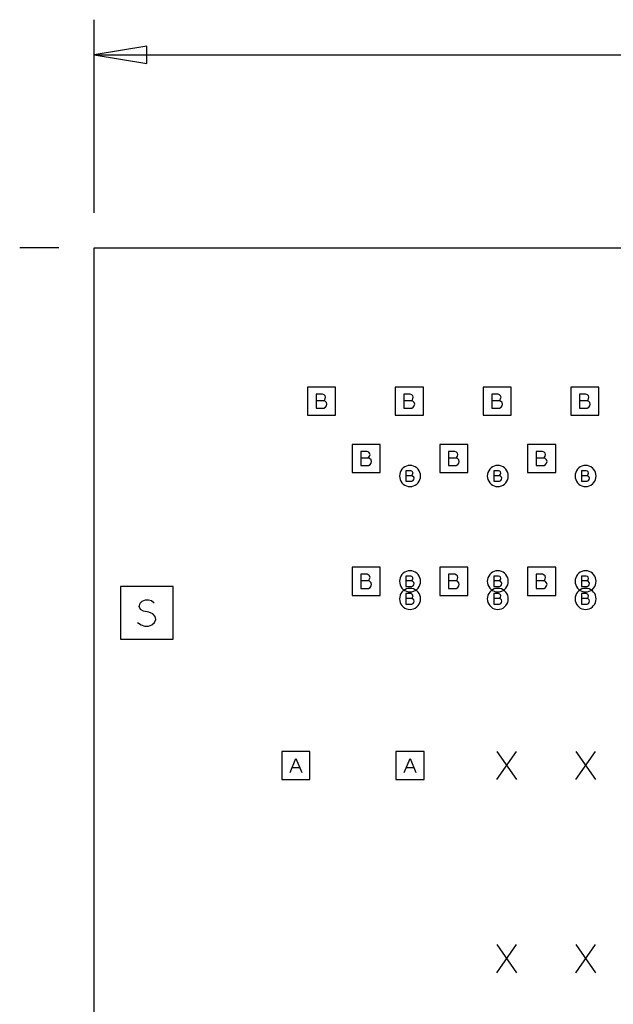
# Model space of a CAD drawing. Extents: x 280 to 610, y 250 to 460.
# Tile 9 of 53: x 320 to 337, y 315 to 343. Entities that reach past the tile are written whole.
import ezdxf

# ---------------------------------------------------------------- set-up
doc = ezdxf.new("R2010")
doc.units = 0
doc.layers.add('RVP8-IFD_G_fab_art', color=2, linetype='CONTINUOUS')

msp = doc.modelspace()

# ---------------------------------------------------------------- linework, layer by layer
at = {"layer": 'RVP8-IFD_G_fab_art'}
for points in [[(322.3, 337.6), (322.3, 343.1)], [(322.3, 342.1), (363.538, 342.1)], [(321.3, 336.6), (320.182, 336.6)], [(328.833, 332.243), (328.86, 332.263), (328.88, 332.297), (328.893, 332.343), (328.88, 332.383), (328.853, 332.41), (328.807, 332.43), (328.627, 332.43), (328.627, 332.03), (328.847, 332.03), (328.893, 332.057), (328.92, 332.097), (328.933, 332.143), (328.92, 332.19), (328.88, 332.23), (328.833, 332.243), (328.627, 332.243)], [(331.333, 332.243), (331.36, 332.263), (331.38, 332.297), (331.393, 332.343), (331.38, 332.383), (331.353, 332.41), (331.307, 332.43), (331.127, 332.43), (331.127, 332.03), (331.347, 332.03), (331.393, 332.057), (331.42, 332.097), (331.433, 332.143), (331.42, 332.19), (331.38, 332.23), (331.333, 332.243), (331.127, 332.243)], [(333.833, 332.243), (333.86, 332.263), (333.88, 332.297), (333.893, 332.343), (333.88, 332.383), (333.853, 332.41), (333.807, 332.43), (333.627, 332.43), (333.627, 332.03), (333.847, 332.03), (333.893, 332.057), (333.92, 332.097), (333.933, 332.143), (333.92, 332.19), (333.88, 332.23), (333.833, 332.243), (333.627, 332.243)], [(336.333, 332.243), (336.36, 332.263), (336.38, 332.297), (336.393, 332.343), (336.38, 332.383), (336.353, 332.41), (336.307, 332.43), (336.127, 332.43), (336.127, 332.03), (336.347, 332.03), (336.393, 332.057), (336.42, 332.097), (336.433, 332.143), (336.42, 332.19), (336.38, 332.23), (336.333, 332.243), (336.127, 332.243)], [(330.103, 330.613), (330.13, 330.633), (330.15, 330.667), (330.163, 330.713), (330.15, 330.753), (330.123, 330.78), (330.077, 330.8), (329.897, 330.8), (329.897, 330.4), (330.117, 330.4), (330.163, 330.427), (330.19, 330.467), (330.203, 330.513), (330.19, 330.56), (330.15, 330.6), (330.103, 330.613), (329.897, 330.613)], [(332.603, 330.613), (332.63, 330.633), (332.65, 330.667), (332.663, 330.713), (332.65, 330.753), (332.623, 330.78), (332.577, 330.8), (332.397, 330.8), (332.397, 330.4), (332.617, 330.4), (332.663, 330.427), (332.69, 330.467), (332.703, 330.513), (332.69, 330.56), (332.65, 330.6), (332.603, 330.613), (332.397, 330.613)], [(335.103, 330.613), (335.13, 330.633), (335.15, 330.667), (335.163, 330.713), (335.15, 330.753), (335.123, 330.78), (335.077, 330.8), (334.897, 330.8), (334.897, 330.4), (335.117, 330.4), (335.163, 330.427), (335.19, 330.467), (335.203, 330.513), (335.19, 330.56), (335.15, 330.6), (335.103, 330.613), (334.897, 330.613)], [(331.34, 330.11), (331.36, 330.125), (331.375, 330.15), (331.385, 330.185), (331.375, 330.215), (331.355, 330.235), (331.32, 330.25), (331.185, 330.25), (331.185, 329.95), (331.35, 329.95), (331.385, 329.97), (331.405, 330), (331.415, 330.035), (331.405, 330.07), (331.375, 330.1), (331.34, 330.11), (331.185, 330.11)], [(333.84, 330.11), (333.86, 330.125), (333.875, 330.15), (333.885, 330.185), (333.875, 330.215), (333.855, 330.235), (333.82, 330.25), (333.685, 330.25), (333.685, 329.95), (333.85, 329.95), (333.885, 329.97), (333.905, 330), (333.915, 330.035), (333.905, 330.07), (333.875, 330.1), (333.84, 330.11), (333.685, 330.11)], [(336.34, 330.11), (336.36, 330.125), (336.375, 330.15), (336.385, 330.185), (336.375, 330.215), (336.355, 330.235), (336.32, 330.25), (336.185, 330.25), (336.185, 329.95), (336.35, 329.95), (336.385, 329.97), (336.405, 330), (336.415, 330.035), (336.405, 330.07), (336.375, 330.1), (336.34, 330.11), (336.185, 330.11)], [(330.103, 327.113), (330.13, 327.133), (330.15, 327.167), (330.163, 327.213), (330.15, 327.253), (330.123, 327.28), (330.077, 327.3), (329.897, 327.3), (329.897, 326.9), (330.117, 326.9), (330.163, 326.927), (330.19, 326.967), (330.203, 327.013), (330.19, 327.06), (330.15, 327.1), (330.103, 327.113), (329.897, 327.113)], [(331.34, 327.11), (331.36, 327.125), (331.375, 327.15), (331.385, 327.185), (331.375, 327.215), (331.355, 327.235), (331.32, 327.25), (331.185, 327.25), (331.185, 326.95), (331.35, 326.95), (331.385, 326.97), (331.405, 327), (331.415, 327.035), (331.405, 327.07), (331.375, 327.1), (331.34, 327.11), (331.185, 327.11)], [(332.603, 327.113), (332.63, 327.133), (332.65, 327.167), (332.663, 327.213), (332.65, 327.253), (332.623, 327.28), (332.577, 327.3), (332.397, 327.3), (332.397, 326.9), (332.617, 326.9), (332.663, 326.927), (332.69, 326.967), (332.703, 327.013), (332.69, 327.06), (332.65, 327.1), (332.603, 327.113), (332.397, 327.113)], [(333.84, 327.11), (333.86, 327.125), (333.875, 327.15), (333.885, 327.185), (333.875, 327.215), (333.855, 327.235), (333.82, 327.25), (333.685, 327.25), (333.685, 326.95), (333.85, 326.95), (333.885, 326.97), (333.905, 327), (333.915, 327.035), (333.905, 327.07), (333.875, 327.1), (333.84, 327.11), (333.685, 327.11)], [(335.103, 327.113), (335.13, 327.133), (335.15, 327.167), (335.163, 327.213), (335.15, 327.253), (335.123, 327.28), (335.077, 327.3), (334.897, 327.3), (334.897, 326.9), (335.117, 326.9), (335.163, 326.927), (335.19, 326.967), (335.203, 327.013), (335.19, 327.06), (335.15, 327.1), (335.103, 327.113), (334.897, 327.113)], [(336.34, 327.11), (336.36, 327.125), (336.375, 327.15), (336.385, 327.185), (336.375, 327.215), (336.355, 327.235), (336.32, 327.25), (336.185, 327.25), (336.185, 326.95), (336.35, 326.95), (336.385, 326.97), (336.405, 327), (336.415, 327.035), (336.405, 327.07), (336.375, 327.1), (336.34, 327.11), (336.185, 327.11)], [(323.538, 325.925), (323.638, 325.862), (323.75, 325.825), (323.85, 325.825), (323.95, 325.862), (324.025, 325.925), (324.062, 326.013), (324.038, 326.1), (323.975, 326.175), (323.863, 326.225), (323.713, 326.25), (323.625, 326.3), (323.587, 326.387), (323.613, 326.475), (323.675, 326.537), (323.762, 326.575), (323.85, 326.575), (323.938, 326.55), (324.013, 326.488)], [(331.34, 326.61), (331.36, 326.625), (331.375, 326.65), (331.385, 326.685), (331.375, 326.715), (331.355, 326.735), (331.32, 326.75), (331.185, 326.75), (331.185, 326.45), (331.35, 326.45), (331.385, 326.47), (331.405, 326.5), (331.415, 326.535), (331.405, 326.57), (331.375, 326.6), (331.34, 326.61), (331.185, 326.61)], [(333.84, 326.61), (333.86, 326.625), (333.875, 326.65), (333.885, 326.685), (333.875, 326.715), (333.855, 326.735), (333.82, 326.75), (333.685, 326.75), (333.685, 326.45), (333.85, 326.45), (333.885, 326.47), (333.905, 326.5), (333.915, 326.535), (333.905, 326.57), (333.875, 326.6), (333.84, 326.61), (333.685, 326.61)], [(336.34, 326.61), (336.36, 326.625), (336.375, 326.65), (336.385, 326.685), (336.375, 326.715), (336.355, 326.735), (336.32, 326.75), (336.185, 326.75), (336.185, 326.45), (336.35, 326.45), (336.385, 326.47), (336.405, 326.5), (336.415, 326.535), (336.405, 326.57), (336.375, 326.6), (336.34, 326.61), (336.185, 326.61)], [(327.883, 321.65), (328.05, 322.05), (328.217, 321.65)], [(331.133, 321.65), (331.3, 322.05), (331.467, 321.65)], [(333.77, 321.45), (334.33, 322.25)], [(333.77, 322.25), (334.33, 321.45)], [(336.02, 321.45), (336.58, 322.25)], [(336.02, 322.25), (336.58, 321.45)], [(328.157, 321.79), (327.943, 321.79)], [(331.407, 321.79), (331.193, 321.79)], [(333.77, 315.95), (334.33, 316.75)], [(333.77, 316.75), (334.33, 315.95)], [(336.02, 315.95), (336.58, 316.75)], [(336.02, 316.75), (336.58, 315.95)]]:
    msp.add_lwpolyline(points, dxfattribs=at)
for points in [[(323.8, 342.35), (322.3, 342.1), (323.8, 341.85), (323.8, 342.35)], [(322.3, 296.6), (322.3, 336.6), (412.3, 336.6), (412.3, 296.6), (322.3, 296.6)], [(328.38, 331.83), (329.18, 331.83), (329.18, 332.63), (328.38, 332.63), (328.38, 331.83)], [(330.88, 331.83), (331.68, 331.83), (331.68, 332.63), (330.88, 332.63), (330.88, 331.83)], [(333.38, 331.83), (334.18, 331.83), (334.18, 332.63), (333.38, 332.63), (333.38, 331.83)], [(335.88, 331.83), (336.68, 331.83), (336.68, 332.63), (335.88, 332.63), (335.88, 331.83)], [(329.65, 330.2), (330.45, 330.2), (330.45, 331), (329.65, 331), (329.65, 330.2)], [(332.15, 330.2), (332.95, 330.2), (332.95, 331), (332.15, 331), (332.15, 330.2)], [(334.65, 330.2), (335.45, 330.2), (335.45, 331), (334.65, 331), (334.65, 330.2)], [(331.6, 330.1), (331.595, 330.152), (331.582, 330.203), (331.56, 330.25), (331.53, 330.293), (331.493, 330.33), (331.45, 330.36), (331.403, 330.382), (331.352, 330.395), (331.3, 330.4), (331.248, 330.395), (331.197, 330.382), (331.15, 330.36), (331.107, 330.33), (331.07, 330.293), (331.04, 330.25), (331.018, 330.203), (331.005, 330.152), (331, 330.1), (331.005, 330.048), (331.018, 329.997), (331.04, 329.95), (331.07, 329.907), (331.107, 329.87), (331.15, 329.84), (331.197, 329.818), (331.248, 329.805), (331.3, 329.8), (331.352, 329.805), (331.403, 329.818), (331.45, 329.84), (331.493, 329.87), (331.53, 329.907), (331.56, 329.95), (331.582, 329.997), (331.595, 330.048), (331.6, 330.1)], [(334.1, 330.1), (334.095, 330.152), (334.082, 330.203), (334.06, 330.25), (334.03, 330.293), (333.993, 330.33), (333.95, 330.36), (333.903, 330.382), (333.852, 330.395), (333.8, 330.4), (333.748, 330.395), (333.697, 330.382), (333.65, 330.36), (333.607, 330.33), (333.57, 330.293), (333.54, 330.25), (333.518, 330.203), (333.505, 330.152), (333.5, 330.1), (333.505, 330.048), (333.518, 329.997), (333.54, 329.95), (333.57, 329.907), (333.607, 329.87), (333.65, 329.84), (333.697, 329.818), (333.748, 329.805), (333.8, 329.8), (333.852, 329.805), (333.903, 329.818), (333.95, 329.84), (333.993, 329.87), (334.03, 329.907), (334.06, 329.95), (334.082, 329.997), (334.095, 330.048), (334.1, 330.1)], [(336.6, 330.1), (336.595, 330.152), (336.582, 330.203), (336.56, 330.25), (336.53, 330.293), (336.493, 330.33), (336.45, 330.36), (336.403, 330.382), (336.352, 330.395), (336.3, 330.4), (336.248, 330.395), (336.197, 330.382), (336.15, 330.36), (336.107, 330.33), (336.07, 330.293), (336.04, 330.25), (336.018, 330.203), (336.005, 330.152), (336, 330.1), (336.005, 330.048), (336.018, 329.997), (336.04, 329.95), (336.07, 329.907), (336.107, 329.87), (336.15, 329.84), (336.197, 329.818), (336.248, 329.805), (336.3, 329.8), (336.352, 329.805), (336.403, 329.818), (336.45, 329.84), (336.493, 329.87), (336.53, 329.907), (336.56, 329.95), (336.582, 329.997), (336.595, 330.048), (336.6, 330.1)], [(329.65, 326.7), (330.45, 326.7), (330.45, 327.5), (329.65, 327.5), (329.65, 326.7)], [(331.6, 327.1), (331.595, 327.152), (331.582, 327.203), (331.56, 327.25), (331.53, 327.293), (331.493, 327.33), (331.45, 327.36), (331.403, 327.382), (331.352, 327.395), (331.3, 327.4), (331.248, 327.395), (331.197, 327.382), (331.15, 327.36), (331.107, 327.33), (331.07, 327.293), (331.04, 327.25), (331.018, 327.203), (331.005, 327.152), (331, 327.1), (331.005, 327.048), (331.018, 326.997), (331.04, 326.95), (331.07, 326.907), (331.107, 326.87), (331.15, 326.84), (331.197, 326.818), (331.248, 326.805), (331.3, 326.8), (331.352, 326.805), (331.403, 326.818), (331.45, 326.84), (331.493, 326.87), (331.53, 326.907), (331.56, 326.95), (331.582, 326.997), (331.595, 327.048), (331.6, 327.1)], [(332.15, 326.7), (332.95, 326.7), (332.95, 327.5), (332.15, 327.5), (332.15, 326.7)], [(334.1, 327.1), (334.095, 327.152), (334.082, 327.203), (334.06, 327.25), (334.03, 327.293), (333.993, 327.33), (333.95, 327.36), (333.903, 327.382), (333.852, 327.395), (333.8, 327.4), (333.748, 327.395), (333.697, 327.382), (333.65, 327.36), (333.607, 327.33), (333.57, 327.293), (333.54, 327.25), (333.518, 327.203), (333.505, 327.152), (333.5, 327.1), (333.505, 327.048), (333.518, 326.997), (333.54, 326.95), (333.57, 326.907), (333.607, 326.87), (333.65, 326.84), (333.697, 326.818), (333.748, 326.805), (333.8, 326.8), (333.852, 326.805), (333.903, 326.818), (333.95, 326.84), (333.993, 326.87), (334.03, 326.907), (334.06, 326.95), (334.082, 326.997), (334.095, 327.048), (334.1, 327.1)], [(334.65, 326.7), (335.45, 326.7), (335.45, 327.5), (334.65, 327.5), (334.65, 326.7)], [(336.6, 327.1), (336.595, 327.152), (336.582, 327.203), (336.56, 327.25), (336.53, 327.293), (336.493, 327.33), (336.45, 327.36), (336.403, 327.382), (336.352, 327.395), (336.3, 327.4), (336.248, 327.395), (336.197, 327.382), (336.15, 327.36), (336.107, 327.33), (336.07, 327.293), (336.04, 327.25), (336.018, 327.203), (336.005, 327.152), (336, 327.1), (336.005, 327.048), (336.018, 326.997), (336.04, 326.95), (336.07, 326.907), (336.107, 326.87), (336.15, 326.84), (336.197, 326.818), (336.248, 326.805), (336.3, 326.8), (336.352, 326.805), (336.403, 326.818), (336.45, 326.84), (336.493, 326.87), (336.53, 326.907), (336.56, 326.95), (336.582, 326.997), (336.595, 327.048), (336.6, 327.1)], [(323.05, 325.45), (324.55, 325.45), (324.55, 326.95), (323.05, 326.95), (323.05, 325.45)], [(331.6, 326.6), (331.595, 326.652), (331.582, 326.703), (331.56, 326.75), (331.53, 326.793), (331.493, 326.83), (331.45, 326.86), (331.403, 326.882), (331.352, 326.895), (331.3, 326.9), (331.248, 326.895), (331.197, 326.882), (331.15, 326.86), (331.107, 326.83), (331.07, 326.793), (331.04, 326.75), (331.018, 326.703), (331.005, 326.652), (331, 326.6), (331.005, 326.548), (331.018, 326.497), (331.04, 326.45), (331.07, 326.407), (331.107, 326.37), (331.15, 326.34), (331.197, 326.318), (331.248, 326.305), (331.3, 326.3), (331.352, 326.305), (331.403, 326.318), (331.45, 326.34), (331.493, 326.37), (331.53, 326.407), (331.56, 326.45), (331.582, 326.497), (331.595, 326.548), (331.6, 326.6)], [(334.1, 326.6), (334.095, 326.652), (334.082, 326.703), (334.06, 326.75), (334.03, 326.793), (333.993, 326.83), (333.95, 326.86), (333.903, 326.882), (333.852, 326.895), (333.8, 326.9), (333.748, 326.895), (333.697, 326.882), (333.65, 326.86), (333.607, 326.83), (333.57, 326.793), (333.54, 326.75), (333.518, 326.703), (333.505, 326.652), (333.5, 326.6), (333.505, 326.548), (333.518, 326.497), (333.54, 326.45), (333.57, 326.407), (333.607, 326.37), (333.65, 326.34), (333.697, 326.318), (333.748, 326.305), (333.8, 326.3), (333.852, 326.305), (333.903, 326.318), (333.95, 326.34), (333.993, 326.37), (334.03, 326.407), (334.06, 326.45), (334.082, 326.497), (334.095, 326.548), (334.1, 326.6)], [(336.6, 326.6), (336.595, 326.652), (336.582, 326.703), (336.56, 326.75), (336.53, 326.793), (336.493, 326.83), (336.45, 326.86), (336.403, 326.882), (336.352, 326.895), (336.3, 326.9), (336.248, 326.895), (336.197, 326.882), (336.15, 326.86), (336.107, 326.83), (336.07, 326.793), (336.04, 326.75), (336.018, 326.703), (336.005, 326.652), (336, 326.6), (336.005, 326.548), (336.018, 326.497), (336.04, 326.45), (336.07, 326.407), (336.107, 326.37), (336.15, 326.34), (336.197, 326.318), (336.248, 326.305), (336.3, 326.3), (336.352, 326.305), (336.403, 326.318), (336.45, 326.34), (336.493, 326.37), (336.53, 326.407), (336.56, 326.45), (336.582, 326.497), (336.595, 326.548), (336.6, 326.6)], [(327.65, 321.45), (328.45, 321.45), (328.45, 322.25), (327.65, 322.25), (327.65, 321.45)], [(330.9, 321.45), (331.7, 321.45), (331.7, 322.25), (330.9, 322.25), (330.9, 321.45)]]:
    msp.add_lwpolyline(points, close=True, dxfattribs=at)

doc.saveas('drawing.dxf')
